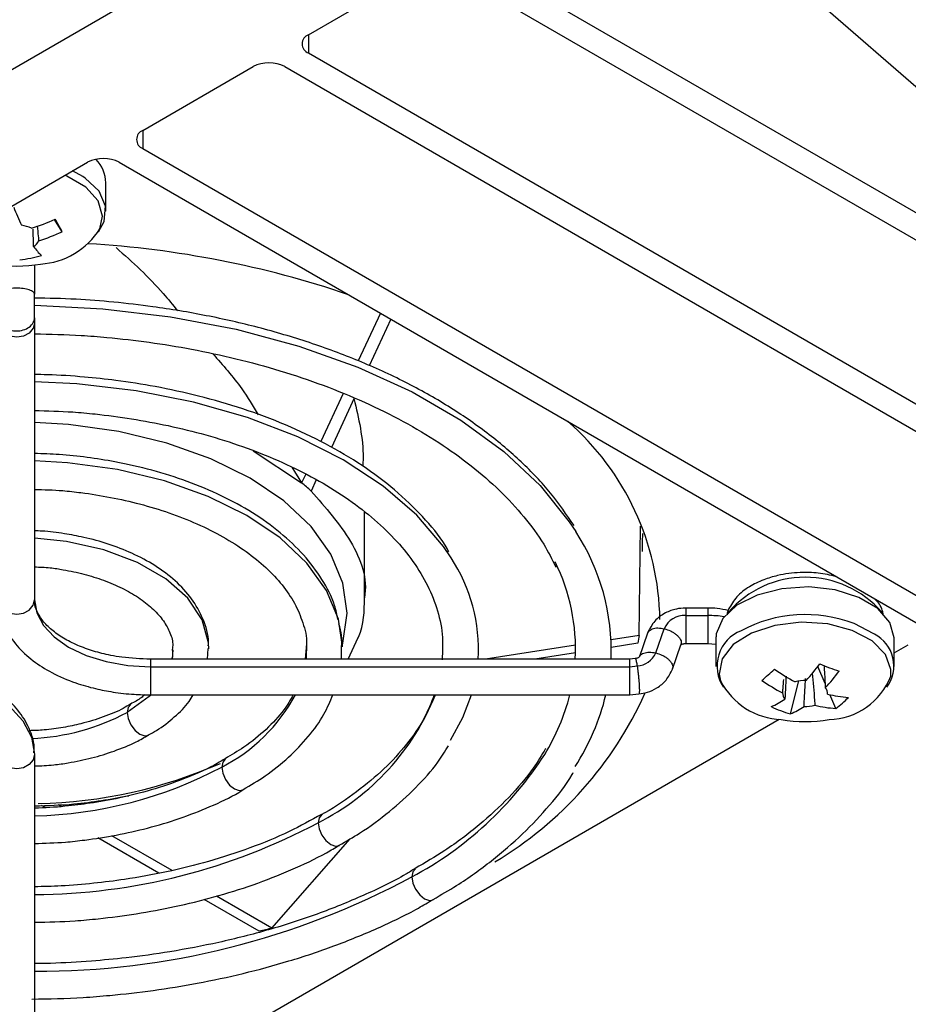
# Model space of a CAD drawing. Header units: millimetres. Extents: x 15358 to 16483, y 10132 to 11382.
# Tile 35 of 166: x 16405 to 16445, y 10188 to 10232. Entities that reach past the tile are written whole.
import ezdxf

# ---------------------------------------------------------------- set-up
doc = ezdxf.new("R2010")
doc.units = ezdxf.units.MM

msp = doc.modelspace()

# ---------------------------------------------------------------- linework, layer by layer
at = {"color": 7, "linetype": 'Continuous', "lineweight": 25}
for p, q in [((16288.533, 10162.694), (16430.308, 10244.539)), ((16433.378, 10239.21), (16448.005, 10226.484)), ((16425.358, 10234.742), (16467.431, 10210.454)), ((16417.933, 10231.273), (16422.883, 10234.13)), ((16424.297, 10234.13), (16466.37, 10209.842)), ((16417.933, 10231.273), (16417.933, 10230.456)), ((16417.933, 10230.456), (16460.006, 10206.168)), ((16410.509, 10226.986), (16415.458, 10229.844)), ((16416.873, 10229.844), (16458.945, 10205.556)), ((16410.509, 10226.986), (16410.509, 10226.17)), ((16410.509, 10226.17), (16452.581, 10201.882)), ((16358.536, 10196.983), (16408.034, 10225.558)), ((16409.448, 10225.558), (16451.521, 10201.27)), ((16407.817, 10224.919), (16407.359, 10225.168)), ((16408.852, 10223.369), (16408.852, 10224.63)), ((16406.898, 10222.447), (16406.54, 10222.996)), ((16405.652, 10220.956), (16405.652, 10219.653)), ((16405.652, 10218.586), (16405.652, 10219.653)), ((16421.16, 10218.797), (16420.169, 10216.664)), ((16405.652, 10218.586), (16405.652, 10218.367)), ((16405.652, 10218.367), (16405.652, 10205.955)), ((16421.628, 10218.526), (16420.66, 10216.441)), ((16419.488, 10215.196), (16418.487, 10213.039)), ((16419.987, 10214.991), (16418.962, 10212.783)), ((16415.454, 10212.631), (16417.63, 10211.193)), ((16417.184, 10211.893), (16417.63, 10211.193)), ((16417.813, 10211.587), (16417.63, 10211.193)), ((16418.288, 10211.33), (16418.053, 10210.825)), ((16420.446, 10206.033), (16420.446, 10209.9)), ((16432.772, 10204.358), (16432.829, 10209.258)), ((16432.916, 10208.927), (16432.899, 10208.53)), ((16432.922, 10208.118), (16432.922, 10208.529)), ((16435.844, 10205.58), (16434.852, 10205.58)), ((16434.852, 10205.248), (16435.844, 10205.248)), ((16433.509, 10203.571), (16433.891, 10204.657)), ((16419.71, 10203.291), (16420.167, 10204.265)), ((16432.772, 10204.358), (16431.508, 10204.162)), ((16433.141, 10204.456), (16432.759, 10203.37)), ((16444.207, 10202.959), (16444.207, 10204.22)), ((16417.85, 10203.981), (16417.793, 10203.291)), ((16417.85, 10204.012), (16417.831, 10203.291)), ((16419.416, 10203.291), (16419.421, 10203.845)), ((16429.915, 10203.916), (16425.877, 10203.291)), ((16432.701, 10204.004), (16431.517, 10203.821)), ((16434.258, 10202.847), (16434.64, 10203.933)), ((16434.852, 10203.991), (16435.844, 10203.991)), ((16435.844, 10203.991), (16436.207, 10203.957)), ((16436.207, 10204.147), (16436.207, 10202.959)), ((16444.207, 10203.577), (16444.836, 10203.939)), ((16413.404, 10203.291), (16413.434, 10203.762)), ((16429.915, 10203.573), (16428.093, 10203.291)), ((16432.352, 10203.291), (16410.852, 10203.291)), ((16410.852, 10203.291), (16410.852, 10202.953)), ((16410.852, 10202.953), (16432.352, 10202.953)), ((16410.852, 10202.953), (16410.852, 10201.691)), ((16432.592, 10203.316), (16432.35, 10203.291)), ((16432.352, 10202.953), (16432.352, 10203.291)), ((16432.352, 10202.953), (16432.674, 10202.987)), ((16432.352, 10201.691), (16432.352, 10202.953)), ((16441.103, 10202.203), (16440.779, 10202.962)), ((16439.547, 10200.839), (16439.929, 10202.313)), ((16410.852, 10201.691), (16432.352, 10201.691)), ((16432.353, 10201.691), (16432.757, 10201.733)), ((16441.582, 10201.082), (16441.317, 10201.702)), ((16408.852, 10183.166), (16439.051, 10200.6)), ((16405.652, 10199.027), (16405.652, 10186.616)), ((16406.13, 10196.639), (16405.966, 10196.733)), ((16406.851, 10196.691), (16406.716, 10196.769)), ((16411.224, 10193.698), (16408.486, 10195.279)), ((16411.82, 10193.822), (16409.123, 10195.379)), ((16416.298, 10191.237), (16419.799, 10195.239)), ((16415.732, 10191.095), (16413.254, 10192.526)), ((16416.298, 10191.237), (16413.814, 10192.671))]:
    msp.add_line(p, q, dxfattribs=at)
at = {"color": 7, "linetype": 'Continuous', "lineweight": 25, "flags": 128}
for points in [[(16408.582, 10222.575), (16408.705, 10223.144), (16408.51, 10223.831), (16407.958, 10224.449), (16407.101, 10224.939), (16407.019, 10224.972)], [(16408.514, 10222.44), (16408.769, 10222.901), (16408.834, 10223.588), (16408.545, 10224.256), (16407.928, 10224.845), (16407.817, 10224.919)], [(16405.652, 10219.152), (16408.716, 10218.997), (16411.753, 10218.635), (16414.697, 10218.072), (16417.507, 10217.315), (16420.146, 10216.375), (16422.579, 10215.265), (16424.771, 10213.999), (16426.694, 10212.595), (16428.322, 10211.071), (16429.633, 10209.449), (16429.923, 10209.008)], [(16405.652, 10218.367), (16405.591, 10218.117), (16405.417, 10217.905), (16405.158, 10217.763), (16404.852, 10217.713), (16404.546, 10217.763), (16404.286, 10217.905), (16404.113, 10218.117), (16404.052, 10218.367)], [(16424.33, 10207.836), (16423.99, 10208.342), (16422.791, 10209.745), (16421.286, 10211.046), (16419.499, 10212.222), (16417.462, 10213.253), (16415.209, 10214.122), (16412.779, 10214.814), (16410.213, 10215.317), (16407.556, 10215.622), (16405.652, 10215.715)], [(16419.44, 10203.862), (16419.484, 10204.015), (16419.667, 10205.353), (16419.484, 10206.691), (16418.942, 10207.996), (16418.052, 10209.235), (16416.837, 10210.38), (16415.327, 10211.4), (16413.56, 10212.272), (16411.578, 10212.973), (16409.43, 10213.487), (16407.169, 10213.8), (16405.652, 10213.893)], [(16419.456, 10203.838), (16419.277, 10205.085), (16418.742, 10206.371), (16417.865, 10207.593), (16416.667, 10208.722), (16415.179, 10209.728), (16413.436, 10210.587), (16411.482, 10211.278), (16409.365, 10211.784), (16407.136, 10212.093), (16405.652, 10212.184)], [(16413.462, 10203.761), (16413.45, 10204.026), (16413.168, 10205.052), (16412.523, 10206.022), (16411.543, 10206.894), (16410.27, 10207.628), (16408.761, 10208.194), (16407.08, 10208.567), (16405.652, 10208.715)], [(16444.207, 10204.22), (16444.207, 10204.243), (16444.012, 10204.933), (16443.467, 10205.558), (16442.623, 10206.061), (16441.557, 10206.394), (16440.367, 10206.527), (16439.162, 10206.449), (16438.054, 10206.166), (16437.143, 10205.704), (16436.513, 10205.106), (16436.223, 10204.427)], [(16404.052, 10205.955), (16404.113, 10205.705), (16404.286, 10205.493), (16404.546, 10205.351), (16404.852, 10205.302), (16405.158, 10205.351), (16405.417, 10205.493), (16405.591, 10205.705), (16405.652, 10205.955)], [(16405.652, 10205.955), (16405.752, 10205.369), (16406.048, 10204.806), (16406.528, 10204.287), (16407.175, 10203.832), (16407.963, 10203.459), (16408.862, 10203.181), (16409.837, 10203.011), (16410.852, 10202.953)], [(16442.325, 10204.581), (16441.226, 10204.867), (16440.028, 10204.944), (16438.847, 10204.803), (16437.799, 10204.459), (16436.988, 10203.944), (16436.491, 10203.31), (16436.358, 10202.619), (16436.418, 10202.317)], [(16443.315, 10204.413), (16443.292, 10204.428), (16442.405, 10204.888)], [(16444.046, 10202.532), (16444.056, 10202.826), (16443.813, 10203.507), (16443.216, 10204.112), (16442.325, 10204.581)], [(16411.861, 10203.708), (16411.818, 10203.313), (16411.813, 10203.291)], [(16398.852, 10202.953), (16400.178, 10202.877), (16401.454, 10202.654), (16402.63, 10202.291), (16403.66, 10201.803), (16404.506, 10201.208), (16405.134, 10200.53), (16405.521, 10199.793), (16405.652, 10199.027)], [(16410.846, 10201.667), (16410.787, 10201.613), (16409.809, 10200.904)], [(16424.311, 10199.666), (16424.861, 10200.671), (16425.253, 10201.691)], [(16409.963, 10201.264), (16409.852, 10201.129), (16409.809, 10200.904)], [(16409.809, 10200.904), (16409.852, 10200.629), (16409.974, 10200.347), (16410.158, 10200.099), (16410.374, 10199.924), (16410.591, 10199.849), (16410.767, 10199.881)], [(16405.652, 10199.027), (16405.591, 10198.777), (16405.417, 10198.565), (16405.158, 10198.424), (16404.852, 10198.374), (16404.546, 10198.424), (16404.286, 10198.565), (16404.113, 10198.777), (16404.052, 10199.027)], [(16414.203, 10198.817), (16414.091, 10198.682), (16414.048, 10198.457)], [(16414.048, 10198.457), (16414.091, 10198.182), (16414.213, 10197.899), (16414.397, 10197.652), (16414.613, 10197.477), (16414.83, 10197.402), (16415.008, 10197.435)], [(16418.529, 10196.327), (16418.411, 10196.188), (16418.368, 10195.963)], [(16418.368, 10195.963), (16418.411, 10195.688), (16418.534, 10195.405), (16418.717, 10195.158), (16418.934, 10194.983), (16419.15, 10194.908), (16419.324, 10194.938)], [(16422.731, 10193.894), (16422.618, 10193.759), (16422.575, 10193.534)], [(16422.575, 10193.534), (16422.618, 10193.259), (16422.741, 10192.977), (16422.925, 10192.729), (16423.141, 10192.554), (16423.358, 10192.479), (16423.531, 10192.509)]]:
    msp.add_lwpolyline(points, dxfattribs=at)
at = {"color": 7, "linetype": 'Continuous', "lineweight": 25}
for centre, radius, start, end in [((16418.088, 10230.864), 0.437, 110.7834, 249.2166), ((16416.165, 10228.479), 1.537, 62.6097, 117.3903), ((16410.664, 10226.578), 0.437, 110.7834, 249.2166), ((16408.741, 10224.193), 1.537, 62.6097, 117.3903), ((16407.274, 10224.59), 1.578, 1.461, 44.3218), ((16415.788, 10227.807), 11.86, 201.0288, 205.3322), ((16403.113, 10230.405), 8.163, 287.1014, 295.084), ((16357.081, 10194.291), 57.223, 29.4753, 30.1267), ((16404.909, 10221.35), 1.391, 64.2046, 83.4084), ((16403.437, 10229.841), 8.163, 287.1014, 295.084), ((16405.717, 10224.37), 3.381, 273.5262, 327.9335), ((16405.321, 10222.262), 0.562, 301.2703, 336.5919), ((16405.49, 10177.786), 44.193, 71.2017, 86.6607), ((16407.733, 10223.26), 2.585, 214.8932, 226.796), ((16404.852, 10227.407), 6.5, 260.4925, 279.5075), ((16404.335, 10227.254), 6.1, 276.1254, 285.4865), ((16421.692, 10204.88), 12.006, 0.8749, 49.0023), ((16421.812, 10203.687), 9.7, 357.6584, 33.2613), ((16418.061, 10203.716), 7.502, 356.7519, 33.3081), ((16421.096, 10203.733), 8.818, 357.1269, 26.3423), ((16440.207, 10202.387), 4.572, 41.1835, 138.8164), ((16434.798, 10204.258), 0.992, 86.9154, 156.2725), ((16435.848, 10200.511), 4.737, 81.1307, 90.0529), ((16440.223, 10199.166), 6.124, 69.1298, 118.1309), ((16437.962, 10202.98), 1.706, 111.55, 213.8112), ((16442.586, 10202.987), 1.601, 323.2959, 62.9078), ((16432.622, 10203.949), 0.964, 273.1073, 336.9289), ((16433.903, 10208.19), 8.638, 317.3271, 323.7339), ((16445.899, 10215.037), 12.972, 247.1759, 251.2424), ((16427.075, 10215.661), 17.397, 310.0345, 312.5149), ((16443.49, 10209.53), 8.153, 235.1615, 242.8174), ((16434.763, 10207.863), 8.638, 317.3271, 323.7339), ((16441.21, 10203.625), 3.04, 271.3379, 338.94), ((16439.25, 10203.763), 3.179, 207.0545, 267.9044), ((16442.924, 10209.033), 8.153, 235.1615, 242.8174), ((16440.203, 10200.679), 1.657, 88.2583, 105.3374), ((16440.827, 10201.747), 0.388, 356.9966, 42.3669), ((16410.507, 10205.377), 7.773, 297.101, 331.6963), ((16413.443, 10205.761), 10.966, 296.6883, 338.2154), ((16417.771, 10208.58), 16.707, 300.6766, 335.8799), ((16420.119, 10204.144), 9.849, 328.6612, 345.5791), ((16420.969, 10204.212), 10.608, 327.276, 346.2543), ((16439.587, 10201.76), 0.388, 176.9966, 222.3669), ((16442.512, 10206.898), 5.332, 255.925, 266.0899), ((16439.362, 10204.182), 3.814, 305.6083, 316.9411), ((16437.448, 10204.188), 3.266, 292.2853, 304.5471), ((16440.986, 10205.925), 5.285, 244.2135, 254.2048), ((16438.308, 10203.862), 3.266, 292.2853, 304.5471), ((16440.211, 10202.827), 1.657, 268.2583, 285.3374), ((16441.946, 10206.401), 5.332, 255.925, 266.0899), ((16405.09, 10209.78), 10.052, 272.4277, 297.9936), ((16440.207, 10206.996), 6.5, 260.4925, 279.5075), ((16414.927, 10207.811), 16.196, 298.1778, 327.1341), ((16405.312, 10218.538), 21.725, 271.3356, 293.5377), ((16405.263, 10214.992), 18.724, 271.1903, 297.9808), ((16405.479, 10220.126), 27.386, 270.3623, 298.0769), ((16405.746, 10224.892), 35.589, 269.8489, 298.2224)]:
    msp.add_arc(centre, radius, start, end, dxfattribs=at)
for points, knots in [([(16405.613, 10221.781), (16405.611, 10221.855), (16405.603, 10222.115), (16405.595, 10222.375), (16405.589, 10222.562)], [0, 0, 0, 0, 0.28316, 1, 1, 1, 1]), ([(16405.772, 10222.702), (16405.787, 10222.55), (16405.809, 10222.328), (16405.831, 10222.107), (16405.837, 10222.038)], [0, 0, 0, 0, 0.6905341, 1, 1, 1, 1]), ([(16409.315, 10221.733), (16410.044, 10221.079), (16411.015, 10220.206), (16411.854, 10219.16), (16412.064, 10218.898)], [0, 0, 0, 0, 0.749749, 1, 1, 1, 1]), ([(16405.652, 10219.653), (16405.652, 10219.683), (16405.635, 10219.717), (16405.557, 10219.781), (16405.496, 10219.812), (16405.339, 10219.863), (16405.245, 10219.883), (16405.048, 10219.909), (16404.946, 10219.914), (16404.757, 10219.914), (16404.656, 10219.909), (16404.459, 10219.883), (16404.364, 10219.863), (16404.208, 10219.812), (16404.147, 10219.781), (16404.069, 10219.717), (16404.052, 10219.683), (16404.052, 10219.653)], [0, 0, 0, 0, 0.125, 0.125, 0.25, 0.25, 0.375, 0.375, 0.5, 0.5, 0.625, 0.625, 0.75, 0.75, 0.875, 0.875, 1, 1, 1, 1]), ([(16429.848, 10209.274), (16429.512, 10209.765), (16428.837, 10210.754), (16427.513, 10212.141), (16425.977, 10213.445), (16424.232, 10214.641), (16422.304, 10215.721), (16420.219, 10216.675), (16418.008, 10217.494), (16415.716, 10218.17), (16413.364, 10218.705), (16411.19, 10219.069), (16409.232, 10219.295), (16407.462, 10219.441), (16406.273, 10219.463), (16405.652, 10219.474)], [0, 0, 0, 0, 0.083982, 0.169129, 0.254097, 0.338801, 0.42313, 0.506956, 0.59002, 0.671775, 0.750885, 0.830009, 0.886787, 0.940893, 1, 1, 1, 1]), ([(16404.052, 10218.586), (16404.052, 10218.518), (16404.069, 10218.443), (16404.147, 10218.299), (16404.208, 10218.23), (16404.364, 10218.116), (16404.459, 10218.071), (16404.656, 10218.014), (16404.757, 10218.002), (16404.946, 10218.002), (16405.048, 10218.014), (16405.245, 10218.071), (16405.339, 10218.116), (16405.496, 10218.23), (16405.557, 10218.299), (16405.635, 10218.443), (16405.652, 10218.518), (16405.652, 10218.586)], [0, 0, 0, 0, 0.125, 0.125, 0.25, 0.25, 0.375, 0.375, 0.5, 0.5, 0.625, 0.625, 0.75, 0.75, 0.875, 0.875, 1, 1, 1, 1]), ([(16405.652, 10217.871), (16406.35, 10217.857), (16407.438, 10217.836), (16409.15, 10217.693), (16410.812, 10217.503), (16412.748, 10217.187), (16414.716, 10216.765), (16416.69, 10216.227), (16418.62, 10215.576), (16420.47, 10214.818), (16422.208, 10213.958), (16423.811, 10213.005), (16425.258, 10211.968), (16426.535, 10210.856), (16427.623, 10209.677), (16428.476, 10208.527), (16428.859, 10207.762), (16429.03, 10207.421)], [0, 0, 0, 0, 0.065325, 0.10165, 0.161754, 0.223743, 0.289793, 0.358195, 0.428258, 0.499445, 0.571402, 0.643912, 0.716884, 0.790345, 0.864464, 0.939608, 1, 1, 1, 1]), ([(16413.647, 10216.976), (16414.1, 10216.465), (16414.859, 10215.608), (16415.445, 10214.638), (16415.682, 10214.246)], [0, 0, 0, 0, 0.595507, 1, 1, 1, 1]), ([(16424.234, 10208.096), (16424.179, 10208.197), (16423.875, 10208.752), (16423.073, 10209.691), (16421.839, 10210.89), (16420.376, 10211.979), (16418.735, 10212.955), (16416.938, 10213.805), (16415.026, 10214.521), (16413.061, 10215.09), (16411.148, 10215.506), (16409.428, 10215.776), (16407.812, 10215.947), (16406.592, 10216.033), (16405.844, 10216.044), (16405.652, 10216.047)], [0, 0, 0, 0, 0.021454, 0.11848, 0.215274, 0.311648, 0.407422, 0.50236, 0.596013, 0.687283, 0.773042, 0.848116, 0.907417, 0.9762, 1, 1, 1, 1]), ([(16419.975, 10214.965), (16420.186, 10214.079), (16420.426, 10213.073), (16420.378, 10212.062), (16420.372, 10211.94)], [0, 0, 0, 0, 0.8798881, 1, 1, 1, 1]), ([(16405.652, 10214.432), (16406.225, 10214.42), (16407.137, 10214.399), (16408.589, 10214.261), (16410.026, 10214.073), (16411.688, 10213.762), (16413.36, 10213.35), (16415.014, 10212.827), (16416.602, 10212.201), (16418.089, 10211.477), (16419.449, 10210.665), (16420.659, 10209.775), (16421.702, 10208.816), (16422.567, 10207.797), (16423.245, 10206.721), (16423.718, 10205.585), (16423.983, 10204.427), (16423.947, 10203.647), (16423.93, 10203.268)], [0, 0, 0, 0, 0.0563741, 0.0896846, 0.1447209, 0.2013751, 0.2616185, 0.3238607, 0.3874655, 0.4519562, 0.5170523, 0.5826413, 0.6487803, 0.7157334, 0.7840768, 0.8548011, 0.9294244, 1, 1, 1, 1]), ([(16419.254, 10205.073), (16419.213, 10205.281), (16419.089, 10205.9), (16418.566, 10206.876), (16417.753, 10207.974), (16416.699, 10208.973), (16415.457, 10209.863), (16414.055, 10210.631), (16412.538, 10211.268), (16410.936, 10211.773), (16409.42, 10212.12), (16408.021, 10212.338), (16406.816, 10212.475), (16406.023, 10212.495), (16405.652, 10212.504)], [0, 0, 0, 0, 0.050019, 0.14866, 0.247475, 0.345807, 0.443235, 0.53935, 0.633547, 0.724132, 0.81423, 0.879587, 0.943644, 1, 1, 1, 1]), ([(16405.652, 10210.899), (16406.074, 10210.888), (16406.775, 10210.868), (16407.912, 10210.737), (16409.077, 10210.554), (16410.402, 10210.253), (16411.708, 10209.858), (16412.964, 10209.364), (16414.126, 10208.783), (16415.165, 10208.123), (16416.058, 10207.397), (16416.787, 10206.616), (16417.352, 10205.785), (16417.705, 10204.901), (16417.877, 10204.296), (16417.85, 10203.981), (16417.85, 10203.981)], [0, 0, 0, 0, 0.064842, 0.107592, 0.178033, 0.250266, 0.326767, 0.405455, 0.485543, 0.566524, 0.648278, 0.731076, 0.815797, 0.904281, 0.999812, 1, 1, 1, 1]), ([(16418.053, 10210.825), (16418.698, 10210.091), (16420.007, 10208.599), (16420.608, 10206.885), (16420.445, 10206.037), (16420.444, 10206.033)], [0, 0, 0, 0, 0.491284, 0.998034, 1, 1, 1, 1]), ([(16413.442, 10203.894), (16413.446, 10203.941), (16413.478, 10204.348), (16413.24, 10205.08), (16412.732, 10206.011), (16411.991, 10206.813), (16411.085, 10207.492), (16410.065, 10208.039), (16408.984, 10208.458), (16407.956, 10208.741), (16406.959, 10208.925), (16406.218, 10209.025), (16405.765, 10209.039), (16405.652, 10209.042)], [0, 0, 0, 0, 0.0170737, 0.1472536, 0.2668341, 0.3858208, 0.5017551, 0.6129578, 0.7164769, 0.8148764, 0.8889075, 0.9721552, 1, 1, 1, 1]), ([(16405.652, 10207.427), (16405.886, 10207.418), (16406.324, 10207.401), (16407.066, 10207.283), (16407.882, 10207.112), (16408.773, 10206.833), (16409.601, 10206.481), (16410.337, 10206.058), (16410.948, 10205.581), (16411.417, 10205.066), (16411.724, 10204.522), (16411.874, 10204.076), (16411.841, 10203.804), (16411.831, 10203.719)], [0, 0, 0, 0, 0.066006, 0.123069, 0.216451, 0.311221, 0.410578, 0.511783, 0.614277, 0.718567, 0.826973, 0.945828, 1, 1, 1, 1]), ([(16441.604, 10206.994), (16441.339, 10207.054), (16440.817, 10207.171), (16439.91, 10207.193), (16439.071, 10207.082), (16438.303, 10206.847), (16437.667, 10206.533), (16437.097, 10206.092), (16436.885, 10205.721), (16436.775, 10205.531)], [0, 0, 0, 0, 0.139289, 0.274611, 0.445346, 0.560245, 0.693768, 0.842389, 1, 1, 1, 1]), ([(16420.167, 10204.265), (16420.17, 10204.271), (16420.439, 10204.844), (16420.443, 10205.447), (16420.446, 10206.043)], [0, 0, 0, 0, 0.010264, 1, 1, 1, 1]), ([(16443.72, 10205.248), (16443.711, 10205.302), (16443.67, 10205.548), (16443.52, 10205.837), (16443.299, 10206.008), (16443.256, 10206.041)], [0, 0, 0, 0, 0.184881, 0.842233, 1, 1, 1, 1]), ([(16404.08, 10205.891), (16404.074, 10205.81), (16404.043, 10205.395), (16404.303, 10204.692), (16404.831, 10203.878), (16405.551, 10203.215), (16406.436, 10202.655), (16407.393, 10202.244), (16408.332, 10201.972), (16409.215, 10201.801), (16410.043, 10201.707), (16410.609, 10201.696), (16410.852, 10201.691)], [0, 0, 0, 0, 0.033726, 0.171872, 0.296439, 0.418466, 0.53365, 0.660126, 0.755649, 0.835258, 0.929424, 1, 1, 1, 1]), ([(16410.852, 10203.291), (16410.419, 10203.307), (16409.811, 10203.33), (16408.961, 10203.476), (16408.284, 10203.643), (16407.565, 10203.904), (16406.927, 10204.228), (16406.396, 10204.604), (16405.995, 10205.011), (16405.748, 10205.436), (16405.634, 10205.741), (16405.666, 10205.919), (16405.672, 10205.956)], [0, 0, 0, 0, 0.151817, 0.212907, 0.312381, 0.412576, 0.51691, 0.622711, 0.730324, 0.842253, 0.966928, 1, 1, 1, 1]), ([(16434.852, 10205.582), (16434.711, 10205.573), (16434.395, 10205.554), (16433.903, 10205.368), (16433.414, 10205.011), (16433.235, 10204.647), (16433.141, 10204.458)], [0, 0, 0, 0, 0.188845, 0.423532, 0.699475, 1, 1, 1, 1]), ([(16434.852, 10205.577), (16434.852, 10205.593), (16434.852, 10205.568), (16434.852, 10205.445), (16434.852, 10205.35), (16434.852, 10205.248)], [0, 0, 0, 0, 0.5, 0.5, 1, 1, 1, 1]), ([(16435.844, 10205.577), (16435.844, 10205.593), (16435.844, 10205.568), (16435.844, 10205.445), (16435.844, 10205.35), (16435.844, 10205.248)], [0, 0, 0, 0, 0.5, 0.5, 1, 1, 1, 1]), ([(16436.759, 10205.473), (16436.595, 10205.508), (16436.297, 10205.572), (16435.985, 10205.579), (16435.844, 10205.582)], [0, 0, 0, 0, 0.5487889, 1, 1, 1, 1]), ([(16434.852, 10205.248), (16434.852, 10205.161), (16434.852, 10205.026), (16434.852, 10204.817), (16434.852, 10204.654), (16434.852, 10204.496), (16434.852, 10204.31), (16434.852, 10204.121), (16434.852, 10204.019), (16434.852, 10203.988), (16434.852, 10203.992), (16434.852, 10203.993)], [0, 0, 0, 0, 0.172051, 0.264803, 0.359667, 0.454688, 0.547875, 0.721229, 0.894583, 0.98777, 1, 1, 1, 1]), ([(16435.844, 10205.248), (16435.844, 10205.161), (16435.844, 10205.026), (16435.844, 10204.817), (16435.844, 10204.654), (16435.844, 10204.496), (16435.844, 10204.31), (16435.844, 10204.122), (16435.844, 10204.018), (16435.844, 10203.987), (16435.844, 10203.993), (16435.844, 10203.995)], [0, 0, 0, 0, 0.168348, 0.259103, 0.351924, 0.4449, 0.536081, 0.705703, 0.875326, 0.966507, 1, 1, 1, 1]), ([(16436.779, 10205.529), (16436.751, 10205.471), (16436.714, 10205.392), (16436.711, 10205.304), (16436.711, 10205.281)], [0, 0, 0, 0, 0.746164, 1, 1, 1, 1]), ([(16419.421, 10203.845), (16419.432, 10204.014), (16419.455, 10204.359), (16419.354, 10204.696), (16419.303, 10204.868)], [0, 0, 0, 0, 0.490439, 1, 1, 1, 1]), ([(16433.154, 10204.451), (16433.16, 10204.479), (16433.173, 10204.537), (16433.25, 10204.6), (16433.347, 10204.652), (16433.469, 10204.683), (16433.647, 10204.699), (16433.795, 10204.673), (16433.891, 10204.657)], [0, 0, 0, 0, 0.139378, 0.285759, 0.435022, 0.584037, 0.729735, 1, 1, 1, 1]), ([(16433.891, 10204.657), (16433.987, 10204.628), (16434.134, 10204.584), (16434.312, 10204.485), (16434.434, 10204.397), (16434.533, 10204.299), (16434.623, 10204.171), (16434.673, 10204.04), (16434.638, 10203.963), (16434.626, 10203.937)], [0, 0, 0, 0, 0.212911, 0.327689, 0.445081, 0.562668, 0.677986, 0.892508, 1, 1, 1, 1]), ([(16436.223, 10204.427), (16436.216, 10204.347), (16436.207, 10204.235), (16436.209, 10204.167), (16436.209, 10204.147)], [0, 0, 0, 0, 0.71817, 1, 1, 1, 1]), ([(16434.642, 10203.934), (16434.643, 10203.934), (16434.645, 10203.935), (16434.685, 10203.961), (16434.749, 10203.981), (16434.808, 10203.99), (16434.838, 10203.99), (16434.852, 10203.991)], [0, 0, 0, 0, 0.24764, 0.544004, 0.797383, 0.905462, 1, 1, 1, 1]), ([(16411.831, 10203.719), (16411.847, 10203.58), (16411.863, 10203.439), (16411.799, 10203.292), (16411.799, 10203.291)], [0, 0, 0, 0, 0.990776, 1, 1, 1, 1]), ([(16432.757, 10203.371), (16432.757, 10203.372), (16432.756, 10203.373), (16432.728, 10203.353), (16432.672, 10203.329), (16432.617, 10203.32), (16432.592, 10203.316)], [0, 0, 0, 0, 0.218931, 0.526675, 0.789557, 1, 1, 1, 1]), ([(16432.784, 10203.399), (16432.788, 10203.415), (16432.799, 10203.46), (16432.869, 10203.514), (16432.965, 10203.566), (16433.088, 10203.597), (16433.265, 10203.613), (16433.413, 10203.588), (16433.509, 10203.571)], [0, 0, 0, 0, 0.086451, 0.241835, 0.400277, 0.558456, 0.713115, 1, 1, 1, 1]), ([(16433.509, 10203.571), (16433.605, 10203.543), (16433.752, 10203.498), (16433.93, 10203.399), (16434.052, 10203.311), (16434.151, 10203.214), (16434.241, 10203.085), (16434.291, 10202.954), (16434.256, 10202.877), (16434.244, 10202.851)], [0, 0, 0, 0, 0.212818, 0.327547, 0.444888, 0.562424, 0.677691, 0.89212, 1, 1, 1, 1]), ([(16405.623, 10199.091), (16405.63, 10199.173), (16405.661, 10199.587), (16405.4, 10200.291), (16404.872, 10201.105), (16404.152, 10201.768), (16403.267, 10202.327), (16402.31, 10202.738), (16401.371, 10203.01), (16400.489, 10203.181), (16399.66, 10203.276), (16399.094, 10203.286), (16398.852, 10203.291)], [0, 0, 0, 0, 0.033726, 0.171872, 0.296439, 0.418466, 0.53365, 0.660126, 0.755649, 0.835258, 0.929424, 1, 1, 1, 1]), ([(16432.591, 10203.315), (16432.595, 10203.314), (16432.603, 10203.312), (16432.619, 10203.268), (16432.642, 10203.177), (16432.662, 10203.061), (16432.674, 10202.987)], [0, 0, 0, 0, 0.195217, 0.407482, 0.615021, 1, 1, 1, 1]), ([(16432.674, 10202.987), (16432.687, 10202.9), (16432.707, 10202.766), (16432.73, 10202.558), (16432.746, 10202.396), (16432.759, 10202.238), (16432.771, 10202.053), (16432.778, 10201.865), (16432.771, 10201.762), (16432.762, 10201.731), (16432.757, 10201.735), (16432.757, 10201.736)], [0, 0, 0, 0, 0.171482, 0.263928, 0.358477, 0.453185, 0.546063, 0.718844, 0.891625, 0.984504, 1, 1, 1, 1]), ([(16441.055, 10203.009), (16441.071, 10202.742), (16441.091, 10202.409), (16441.11, 10202.075), (16441.114, 10202.008)], [0, 0, 0, 0, 0.801157, 1, 1, 1, 1]), ([(16432.757, 10201.733), (16432.884, 10201.754), (16433.167, 10201.8), (16433.595, 10202), (16434.016, 10202.343), (16434.175, 10202.674), (16434.258, 10202.847)], [0, 0, 0, 0, 0.190044, 0.424081, 0.698541, 1, 1, 1, 1]), ([(16439.355, 10202.523), (16439.34, 10202.255), (16439.322, 10201.913), (16439.304, 10201.571), (16439.3, 10201.498)], [0, 0, 0, 0, 0.785746, 1, 1, 1, 1]), ([(16440.529, 10202.67), (16440.564, 10202.262), (16440.605, 10201.781), (16440.643, 10201.301), (16440.649, 10201.229)], [0, 0, 0, 0, 0.849944, 1, 1, 1, 1]), ([(16439.199, 10201.78), (16439.205, 10201.848), (16439.222, 10202.05), (16439.24, 10202.251), (16439.252, 10202.385)], [0, 0, 0, 0, 0.3346186, 1, 1, 1, 1]), ([(16440.16, 10201.171), (16440.164, 10201.244), (16440.186, 10201.662), (16440.209, 10202.08), (16440.228, 10202.425)], [0, 0, 0, 0, 0.175185, 1, 1, 1, 1]), ([(16410.595, 10201.699), (16410.542, 10201.652), (16410.37, 10201.5), (16410.126, 10201.369), (16409.956, 10201.279)], [0, 0, 0, 0, 0.308821, 1, 1, 1, 1]), ([(16410.76, 10199.895), (16410.881, 10199.96), (16411.318, 10200.195), (16411.937, 10200.698), (16412.497, 10201.233), (16412.712, 10201.593), (16412.771, 10201.691)], [0, 0, 0, 0, 0.138083, 0.496869, 0.86227, 1, 1, 1, 1]), ([(16417.256, 10201.691), (16417.126, 10201.465), (16416.821, 10200.936), (16416.064, 10200.143), (16415.179, 10199.404), (16414.482, 10198.999), (16414.195, 10198.832)], [0, 0, 0, 0, 0.218689, 0.510645, 0.798984, 1, 1, 1, 1]), ([(16415.004, 10197.444), (16415.34, 10197.645), (16416.086, 10198.09), (16417.067, 10198.886), (16417.955, 10199.811), (16418.634, 10200.749), (16418.909, 10201.4), (16419.031, 10201.691)], [0, 0, 0, 0, 0.175561, 0.3888, 0.604552, 0.823359, 1, 1, 1, 1]), ([(16423.58, 10201.691), (16423.439, 10201.337), (16423.139, 10200.587), (16422.371, 10199.474), (16421.367, 10198.367), (16420.12, 10197.345), (16419.162, 10196.664), (16418.575, 10196.358), (16418.527, 10196.333)], [0, 0, 0, 0, 0.1816282, 0.3851463, 0.5856988, 0.7846209, 0.9824989, 1, 1, 1, 1]), ([(16409.956, 10201.279), (16409.851, 10201.213), (16409.498, 10200.994), (16408.748, 10200.69), (16407.835, 10200.407), (16406.933, 10200.223), (16406.156, 10200.109), (16405.638, 10200.092), (16405.416, 10200.084)], [0, 0, 0, 0, 0.093805, 0.315093, 0.536288, 0.699897, 0.871743, 1, 1, 1, 1]), ([(16405.652, 10198.504), (16405.94, 10198.515), (16406.452, 10198.534), (16407.308, 10198.665), (16408.228, 10198.854), (16409.249, 10199.17), (16410.11, 10199.513), (16410.579, 10199.789), (16410.76, 10199.895)], [0, 0, 0, 0, 0.150972, 0.268816, 0.46246, 0.660241, 0.869414, 1, 1, 1, 1]), ([(16419.316, 10194.954), (16419.624, 10195.13), (16420.439, 10195.596), (16421.594, 10196.456), (16422.771, 10197.521), (16423.656, 10198.508), (16424.059, 10199.161), (16424.21, 10199.405)], [0, 0, 0, 0, 0.143305, 0.37899, 0.616741, 0.856773, 1, 1, 1, 1]), ([(16428.57, 10199.283), (16428.394, 10198.989), (16427.948, 10198.241), (16426.951, 10197.092), (16425.623, 10195.856), (16424.216, 10194.785), (16423.173, 10194.173), (16422.724, 10193.909)], [0, 0, 0, 0, 0.148809, 0.377009, 0.603612, 0.829252, 1, 1, 1, 1]), ([(16414.195, 10198.832), (16414.08, 10198.76), (16413.579, 10198.446), (16412.53, 10197.984), (16411.114, 10197.475), (16409.689, 10197.104), (16408.379, 10196.857), (16407.111, 10196.699), (16406.224, 10196.624), (16405.713, 10196.614), (16405.652, 10196.613)], [0, 0, 0, 0, 0.054352, 0.235533, 0.412276, 0.577342, 0.722359, 0.840902, 0.98101, 1, 1, 1, 1]), ([(16423.523, 10192.526), (16423.88, 10192.73), (16424.82, 10193.268), (16426.167, 10194.248), (16427.574, 10195.446), (16428.768, 10196.742), (16429.515, 10197.669), (16429.793, 10198.177), (16429.81, 10198.207)], [0, 0, 0, 0, 0.1295074, 0.3412406, 0.5544717, 0.7693136, 0.9861678, 1, 1, 1, 1]), ([(16405.652, 10195.032), (16406.114, 10195.044), (16406.871, 10195.065), (16408.093, 10195.204), (16409.333, 10195.396), (16410.752, 10195.716), (16412.166, 10196.136), (16413.532, 10196.675), (16414.488, 10197.117), (16414.939, 10197.402), (16415.004, 10197.444)], [0, 0, 0, 0, 0.1329749, 0.2177432, 0.3576075, 0.5013297, 0.6540004, 0.8116361, 0.9727847, 1, 1, 1, 1]), ([(16405.652, 10196.718), (16406.243, 10196.734), (16407.684, 10196.773), (16409.064, 10197.024), (16409.877, 10197.173)], [0, 0, 0, 0, 0.4106, 1, 1, 1, 1]), ([(16418.527, 10196.333), (16418.05, 10196.071), (16417.054, 10195.523), (16415.344, 10194.82), (16413.5, 10194.216), (16411.61, 10193.748), (16409.876, 10193.434), (16408.29, 10193.237), (16406.94, 10193.118), (16406.05, 10193.1), (16405.652, 10193.093)], [0, 0, 0, 0, 0.138551, 0.289385, 0.437742, 0.580398, 0.716873, 0.815088, 0.917342, 1, 1, 1, 1]), ([(16405.652, 10191.499), (16406.258, 10191.512), (16407.217, 10191.533), (16408.739, 10191.677), (16410.238, 10191.871), (16411.977, 10192.194), (16413.732, 10192.624), (16415.482, 10193.17), (16417.166, 10193.836), (16418.457, 10194.434), (16419.128, 10194.84), (16419.316, 10194.954)], [0, 0, 0, 0, 0.119477, 0.188851, 0.303549, 0.421738, 0.5476, 0.677886, 0.811334, 0.946991, 1, 1, 1, 1]), ([(16422.724, 10193.909), (16422.586, 10193.824), (16421.875, 10193.384), (16420.411, 10192.691), (16418.359, 10191.851), (16416.183, 10191.15), (16413.967, 10190.588), (16411.823, 10190.179), (16409.907, 10189.914), (16408.12, 10189.747), (16406.745, 10189.662), (16405.893, 10189.651), (16405.652, 10189.648)], [0, 0, 0, 0, 0.03221, 0.16552, 0.298055, 0.429148, 0.557262, 0.678118, 0.783429, 0.866233, 0.962153, 1, 1, 1, 1]), ([(16405.535, 10188.057), (16406.302, 10188.071), (16407.47, 10188.093), (16409.283, 10188.243), (16410.998, 10188.438), (16413, 10188.763), (16415.039, 10189.198), (16417.093, 10189.754), (16419.112, 10190.428), (16421.049, 10191.225), (16422.531, 10191.928), (16423.306, 10192.395), (16423.523, 10192.526)], [0, 0, 0, 0, 0.11494, 0.174932, 0.274236, 0.376715, 0.486004, 0.599317, 0.715545, 0.833833, 0.953614, 1, 1, 1, 1])]:
    msp.add_open_spline(points, degree=3, knots=knots, dxfattribs=at)
for points in [[(16418.053, 10210.825), (16417.918, 10210.95), (16417.777, 10211.073), (16417.63, 10211.193)], [(16432.772, 10204.358), (16432.75, 10204.24), (16432.727, 10204.122), (16432.701, 10204.004)], [(16416.298, 10191.237), (16416.11, 10191.189), (16415.922, 10191.141), (16415.732, 10191.095)]]:
    msp.add_open_spline(points, degree=3, dxfattribs=at)

doc.saveas('drawing.dxf')
